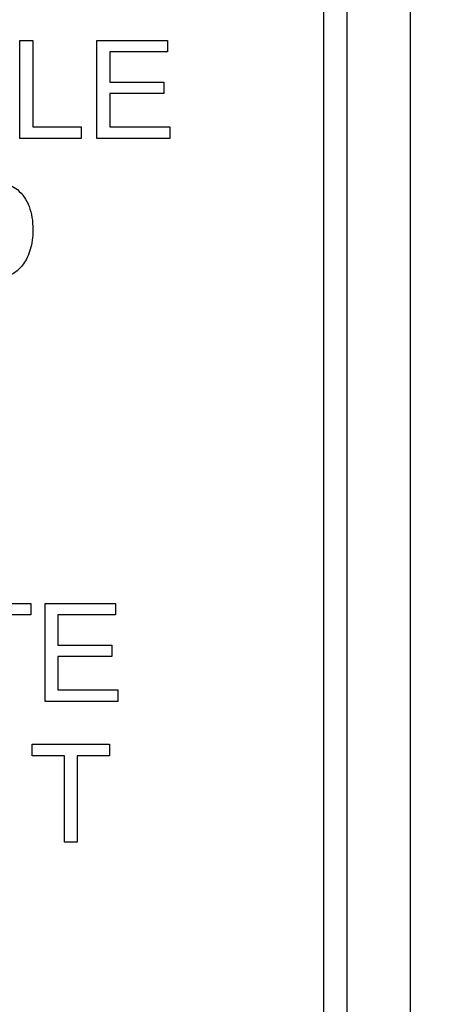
# Model space of a CAD drawing. Header units: inches. Extents: x 2 to 538, y -2 to 358.
# Tile 48 of 119: x 186.188 to 186.618, y 194.065 to 195.038. Entities that reach past the tile are written whole.
import ezdxf
from ezdxf.enums import TextEntityAlignment as Align

# ---------------------------------------------------------------- set-up
doc = ezdxf.new("R2010")
doc.units = ezdxf.units.IN
doc.header["$MEASUREMENT"] = 0
doc.layers.add('Default', color=7, linetype='Continuous')
doc.layers.add('LAB20180', color=7, linetype='Continuous')
doc.styles.add('SEACAD_Times_New_Roman', font='times.ttf')
doc.dimstyles.new('HAMMOND_(STH_-_540x360)', dxfattribs={"dimtxt": 2, "dimasz": 2.5, "dimexe": 1, "dimexo": 1, "dimgap": 0.5, "dimtad": 0, "dimtih": 1, "dimtoh": 1, "dimzin": 0, "dimdsep": 46, "dimtxsty": 'SEACAD_Times_New_Roman', "dimblk1": '_SE_FILLED', "dimblk2": '_SE_FILLED', "dimsah": 1, "dimcen": 1, "dimadec": 0, "dimazin": 0, "dimtfac": 0.8, "dimtofl": 0, "dimtmove": 1, "dimatfit": 3, "dimfxl": 1, "dimtolj": 1, "dimtzin": 0, "dimarcsym": 0})

# ---------------------------------------------------------------- blocks, each defined once
blk = doc.blocks.new('SE')
at = {"layer": 'LAB20180', "color": 7, "linetype": 'Continuous'}
for p, q in [((186.57436, 192.12578), (186.57436, 195.87578)), ((186.48886, 192.31375), (186.48886, 195.68782)), ((186.51186, 192.31375), (186.51186, 195.68782)), ((186.18848, 194.92058), (186.18848, 195.01736)), ((186.18848, 195.01736), (186.20123, 195.01736)), ((186.20123, 195.01736), (186.20123, 194.93198)), ((186.26459, 194.92058), (186.26459, 195.01736)), ((186.26459, 195.01736), (186.33432, 195.01736)), ((186.33432, 195.01736), (186.33432, 195.00603)), ((186.33432, 195.00603), (186.27734, 195.00603)), ((186.27734, 195.00603), (186.27734, 194.97628)), ((186.27734, 194.97628), (186.33072, 194.97628)), ((186.33072, 194.97628), (186.33072, 194.96488)), ((186.33072, 194.96488), (186.27734, 194.96488)), ((186.27734, 194.96488), (186.27734, 194.93198)), ((186.20123, 194.93198), (186.24894, 194.93198)), ((186.24894, 194.93198), (186.24894, 194.92058)), ((186.27734, 194.93198), (186.33658, 194.93198)), ((186.33658, 194.93198), (186.33658, 194.92058)), ((186.24894, 194.92058), (186.18848, 194.92058)), ((186.33658, 194.92058), (186.26459, 194.92058)), ((186.12318, 194.46129), (186.19949, 194.46129)), ((186.19949, 194.46129), (186.19949, 194.44989)), ((186.2134, 194.36451), (186.2134, 194.46129)), ((186.2134, 194.46129), (186.28313, 194.46129)), ((186.28313, 194.46129), (186.28313, 194.44989)), ((186.19949, 194.44989), (186.16774, 194.44989)), ((186.28313, 194.44989), (186.22608, 194.44989)), ((186.22608, 194.44989), (186.22608, 194.42014)), ((186.22608, 194.42014), (186.27946, 194.42014)), ((186.27946, 194.42014), (186.27946, 194.40881)), ((186.27946, 194.40881), (186.22608, 194.40881)), ((186.22608, 194.40881), (186.22608, 194.37584)), ((186.22608, 194.37584), (186.28539, 194.37584)), ((186.28539, 194.37584), (186.28539, 194.36451)), ((186.28539, 194.36451), (186.2134, 194.36451)), ((186.20071, 194.31088), (186.20071, 194.32221)), ((186.20071, 194.32221), (186.27701, 194.32221)), ((186.27701, 194.32221), (186.27701, 194.31088)), ((186.23252, 194.31088), (186.20071, 194.31088)), ((186.23252, 194.22549), (186.23252, 194.31088)), ((186.27701, 194.31088), (186.24521, 194.31088)), ((186.24521, 194.31088), (186.24521, 194.22549)), ((186.24521, 194.22549), (186.23252, 194.22549))]:
    blk.add_line(p, q, dxfattribs=at)
blk.add_open_spline([(186.12138, 194.87834), (186.13248, 194.87834), (186.14357, 194.87834), (186.15467, 194.87834), (186.1622, 194.87834), (186.168, 194.87789), (186.17193, 194.87693), (186.17745, 194.87557), (186.18223, 194.87332), (186.18609, 194.87004), (186.19121, 194.86569), (186.19504, 194.86019), (186.19756, 194.85349), (186.20009, 194.84674), (186.20135, 194.83907), (186.20135, 194.8231), (186.20052, 194.81659), (186.19704, 194.80526), (186.19485, 194.80056), (186.19215, 194.79682), (186.18946, 194.79312), (186.18654, 194.79019), (186.18339, 194.78807), (186.18019, 194.78591), (186.17631, 194.78433), (186.1718, 194.78324), (186.16728, 194.78214), (186.16214, 194.78156), (186.15628, 194.78156), (186.14465, 194.78156), (186.13301, 194.78156), (186.12138, 194.78156)], degree=3, knots=[0, 0, 0, 0, 0.150362, 0.150362, 0.150362, 0.228732, 0.228732, 0.228732, 0.30053, 0.30053, 0.30053, 0.39246, 0.39246, 0.39246, 0.489923, 0.489923, 0.574196, 0.574196, 0.658468, 0.658468, 0.658468, 0.714694, 0.714694, 0.714694, 0.771703, 0.771703, 0.771703, 0.84238, 0.84238, 0.84238, 1, 1, 1, 1], dxfattribs=at)
blk = doc.blocks.new('DMBLK4916')
at = {"layer": 'Default', "linetype": 'Continuous'}
for points in [[(198.08007, 206.20009), (197.6634, 208.70009), (197.24673, 206.20009)], [(198.08007, 191.23028), (197.24673, 191.23028), (197.6634, 188.73028)]]:
    blk.add_hatch(color=7, dxfattribs=at).paths.add_polyline_path(points)
at = {"layer": 'Default', "color": 7, "linetype": 'Continuous'}
for p, q in [((191.29736, 208.70009), (198.6634, 208.70009)), ((197.6634, 208.70009), (197.6634, 200.41519)), ((197.6634, 197.71519), (197.6634, 188.73028)), ((186.53936, 188.73028), (198.6634, 188.73028))]:
    blk.add_line(p, q, dxfattribs=at)
at = {"layer": 'Default', "color": 7, "linetype": 'Continuous', "style": 'SEACAD_Times_New_Roman'}
blk.add_text('19.97', height=2, dxfattribs=at).set_placement((194.25108, 199.71519), align=Align.TOP_LEFT)
blk = doc.blocks.new('_SE_FILLED')
at = {"color": 0}
blk.add_line((0, 0), (-1, 0), dxfattribs=at)
blk.add_solid([(0, 0), (-1, -0.1665), (-1, 0.1665), (0, 0)], dxfattribs=at)
blk = doc.blocks.new('DMBLK4920')
at = {"layer": 'Default', "linetype": 'Continuous'}
for points in [[(160.86666, 225.91778), (161.69999, 225.91778), (161.28332, 228.41778)], [(160.86666, 151.54278), (161.28332, 149.04278), (161.69999, 151.54278)]]:
    blk.add_hatch(color=7, dxfattribs=at).paths.add_polyline_path(points)
at = {"layer": 'Default', "color": 7, "linetype": 'Continuous'}
for p, q in [((161.28332, 228.41778), (161.28332, 190.43028)), ((161.28332, 184.73028), (161.28332, 149.04278))]:
    blk.add_line(p, q, dxfattribs=at)
at = {"layer": 'Default', "color": 7, "linetype": 'Continuous', "style": 'SEACAD_Times_New_Roman'}
for s, p in [('79.38', (157.871, 189.73028)), ('TYP', (158.48712, 186.73028))]:
    blk.add_text(s, height=2, dxfattribs=at).set_placement(p, align=Align.TOP_LEFT)

msp = doc.modelspace()

# ---------------------------------------------------------------- block references
at = {"layer": 'Default'}
msp.add_blockref('SE', (0, 0), dxfattribs=at)

# ---------------------------------------------------------------- dimensions: what is measured, and where the dimension line sits
at = {"layer": 'Default', "color": 7, "linetype": 'Continuous'}
for base, p1, p2, angle, text, picture, middle, dimtype in [((161.2833245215, 228.4177817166), (188.4510253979, 228.4177817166), (188.4493587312, 149.0427817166), 269.998796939, '\\A1;<>\\PTYP', 'DMBLK4920', (161.2833245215, 188.7302824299), 161), ((197.6634, 188.73028), (190.29736, 208.70009), (185.53936, 188.73028), 90, '\\A1;<>', 'DMBLK4916', (197.6634, 198.71519), 160)]:
    dim = msp.add_linear_dim(base=base, p1=p1, p2=p2, angle=angle, text=text, dimstyle='HAMMOND_(STH_-_540x360)', override={"dimtmove": 0}, dxfattribs=at)
    dim.commit()
    dim.dimension.update_dxf_attribs({"geometry": picture, "text_midpoint": middle, "dimtype": dimtype})

doc.saveas('drawing.dxf')
